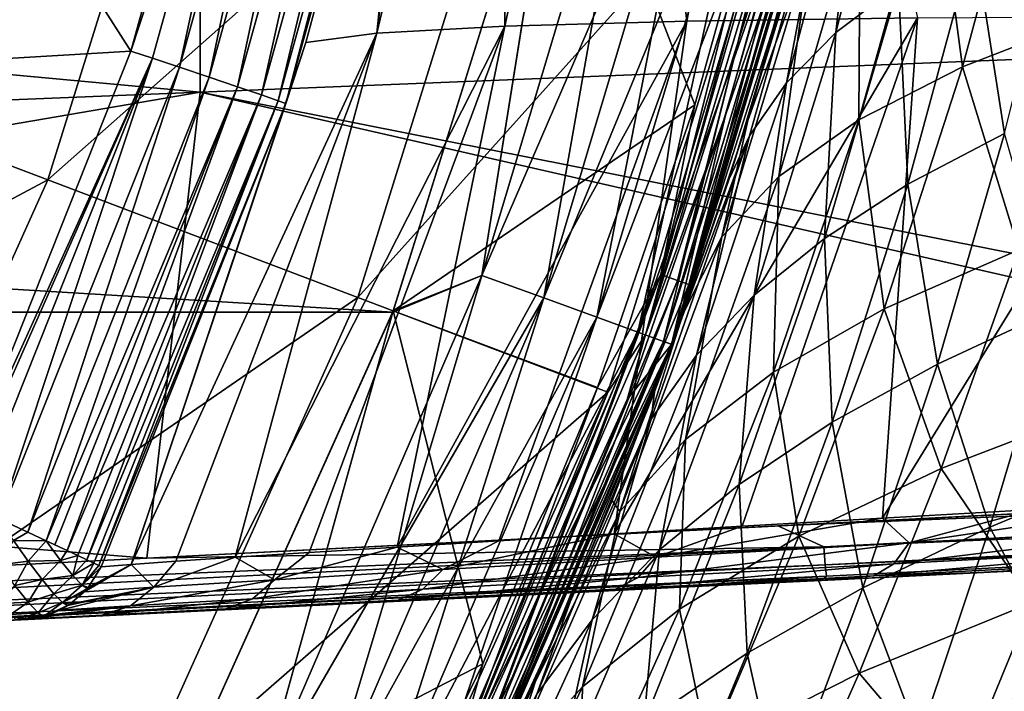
# Model space of a CAD drawing. Header units: metres. Extents: x -28 to 111, y -27 to 27.
# Tile 20 of 55: x 22.26 to 27.67, y -11.31 to -7.62. Entities that reach past the tile are written whole.
import ezdxf

# ---------------------------------------------------------------- set-up
doc = ezdxf.new("R2010")
doc.units = ezdxf.units.M
doc.layers.add('solid_13061041_XXX', color=7, linetype='CONTINUOUS')

msp = doc.modelspace()

# ---------------------------------------------------------------- linework, layer by layer
at = {"layer": 'solid_13061041_XXX'}
for points in [[(25.575674, -4.642578, 18.910637), (25.922344, -7.628746, 21.087275), (24.923847, -7.655794, 19.104778)], [(24.940044, -4.666369, 16.887861), (25.575674, -4.642578, 18.910637), (24.923847, -7.655794, 19.104778)], [(25.575674, -4.642578, 18.910637), (26.495842, -4.623089, 20.815905), (25.922344, -7.628746, 21.087275)], [(26.495842, -4.623089, 20.815905), (27.189775, -7.610851, 22.895208), (25.922344, -7.628746, 21.087275)], [(24.940044, -4.666369, 16.887861), (24.923847, -7.655794, 19.104778), (24.219925, -7.693834, 16.986448)], [(24.604639, -4.694984, 14.792229), (24.940044, -4.666369, 16.887861), (24.219925, -7.693834, 16.986448)], [(24.604639, -4.694984, 14.792229), (24.219925, -7.693834, 16.986448), (24.453276, -5.437201, 14.789019)], [(23.274763, -5.736714, 14.343763), (21.197927, -5.22482, 16.989332), (20.413588, -7.741853, 16.989332)], [(23.576212, -5.243698, 14.530247), (22.869886, -7.792655, 14.518577), (21.312656, -5.357293, 17.114973)], [(23.698463, -5.270082, 14.412708), (22.869886, -7.792655, 14.518577), (23.576212, -5.243698, 14.530247)], [(23.698463, -5.270082, 14.412708), (22.988251, -7.831825, 14.401199), (22.869886, -7.792655, 14.518577)], [(23.698463, -5.270082, 14.412708), (23.137133, -7.881556, 14.332772), (22.988251, -7.831825, 14.401199)], [(23.698463, -5.270082, 14.412708), (23.852301, -5.303593, 14.344388), (23.137133, -7.881556, 14.332772)], [(23.852301, -5.303593, 14.344388), (23.29908, -7.935988, 14.321321), (23.137133, -7.881556, 14.332772)], [(23.852301, -5.303593, 14.344388), (24.0196, -5.340275, 14.333335), (23.29908, -7.935988, 14.321321)], [(24.0196, -5.340275, 14.333335), (23.455101, -7.988739, 14.368186), (23.29908, -7.935988, 14.321321)], [(24.0196, -5.340275, 14.333335), (24.180649, -5.375807, 14.380851), (23.455101, -7.988739, 14.368186)], [(23.249798, -8.019179, 34.283031), (23.249947, -5.39162, 34.956486), (12.999999, -7.067966, 34.520863)], [(22.869886, -7.792655, 14.518577), (20.493303, -7.934381, 17.114973), (21.312656, -5.357293, 17.114973)], [(33.509815, -7.60566, 34.444481), (23.249947, -5.39162, 34.956486), (23.249798, -8.019179, 34.283031)], [(24.180649, -5.375807, 14.380851), (23.586893, -8.033621, 14.467873), (23.455101, -7.988739, 14.368186)], [(24.180649, -5.375807, 14.380851), (24.316471, -5.406, 14.481339), (23.586893, -8.033621, 14.467873)], [(24.316471, -5.406, 14.481339), (23.679003, -8.065369, 14.608688), (23.586893, -8.033621, 14.467873)], [(24.316471, -5.406, 14.481339), (24.41106, -5.427299, 14.622956), (23.679003, -8.065369, 14.608688)], [(24.41106, -5.427299, 14.622956), (23.720625, -8.080263, 14.774118), (23.679003, -8.065369, 14.608688)], [(24.41106, -5.427299, 14.622956), (24.453276, -5.437201, 14.789019), (23.720625, -8.080263, 14.774118)], [(24.453276, -5.437201, 14.789019), (23.830982, -7.744679, 14.776333), (23.720625, -8.080263, 14.774118)], [(24.453276, -5.437201, 14.789019), (24.219925, -7.693834, 16.986448), (23.830982, -7.744679, 14.776333)], [(22.41358, -8.500349, 14.343763), (23.274763, -5.736714, 14.343763), (20.413588, -7.741853, 16.989332)], [(25.042046, -6.17231, 11.469518), (23.274763, -5.736714, 14.343763), (22.41358, -8.500349, 14.343763)], [(25.676931, -6.085544, -99.648888), (24.796824, -9.025306, -99.648888), (25.243366, -6.22675, -99.699997)], [(24.796824, -9.025306, -6.551111), (25.676931, -6.085544, -6.551111), (25.244524, -6.222035, -6.5)], [(26.029282, -6.169053, -6.701159), (25.676931, -6.085544, -6.551111), (24.796824, -9.025306, -6.551111)], [(25.137096, -9.149156, -99.49884), (24.796824, -9.025306, -99.648888), (25.676931, -6.085544, -99.648888)], [(26.029282, -6.169053, -99.49884), (25.137096, -9.149156, -99.49884), (25.676931, -6.085544, -99.648888)], [(25.779871, -9.020767, -6.477004), (26.408085, -6.504592, -6.5), (26.627779, -6.077617, -6.477004)], [(25.779871, -9.020767, -6.477004), (26.627779, -6.077617, -6.477004), (25.872166, -9.053062, -6.411289)], [(26.627779, -6.077617, -6.477004), (26.723108, -6.099375, -6.411289), (25.872166, -9.053062, -6.411289)], [(25.872166, -9.053062, -6.411289), (26.723108, -6.099375, -6.411289), (25.933458, -9.07451, -6.312989)], [(26.723108, -6.099375, -6.411289), (26.786417, -6.113825, -6.312989), (25.933458, -9.07451, -6.312989)], [(25.933458, -9.07451, -6.312989), (26.786417, -6.113825, -6.312989), (26.75617, -6.341302, -6.197382)], [(24.115471, -9.145791, 11.469518), (25.042046, -6.17231, 11.469518), (22.41358, -8.500349, 14.343763)], [(26.468702, -6.523949, 8.42368), (25.042046, -6.17231, 11.469518), (24.115471, -9.145791, 11.469518)], [(26.029282, -6.169053, -6.701159), (24.796824, -9.025306, -6.551111), (25.137096, -9.149156, -6.701159)], [(26.029282, -6.169053, -6.701159), (25.137096, -9.149156, -6.701159), (26.331778, -6.240746, -6.939895)], [(25.429224, -9.255481, -99.260101), (25.137096, -9.149156, -99.49884), (26.029282, -6.169053, -99.49884)], [(26.331778, -6.240746, -99.260101), (25.429224, -9.255481, -99.260101), (26.029282, -6.169053, -99.49884)], [(27.118641, -6.209878, -11.355767), (26.741531, -7.690767, -11.632768), (27.084673, -7.429776, -12.394486)], [(26.881853, -6.430074, -10.567327), (26.741531, -7.690767, -11.632768), (27.118641, -6.209878, -11.355767)], [(25.243366, -6.22675, -99.699997), (24.307802, -9.226561, -99.699997), (-25.243359, -6.226788, -99.699997)], [(24.307802, -9.226561, -99.699997), (-24.307781, -9.226614, -99.699997), (-25.243359, -6.226788, -99.699997)], [(24.796824, -9.025306, -99.648888), (24.307802, -9.226561, -99.699997), (25.243366, -6.22675, -99.699997)], [(24.796824, -9.025306, -6.551111), (25.244524, -6.222035, -6.5), (24.310347, -9.219888, -6.5)], [(25.967047, -8.087608, -6.5), (24.310347, -9.219888, -6.5), (25.244524, -6.222035, -6.5)], [(25.137096, -9.149156, -6.701159), (25.429224, -9.255481, -6.939895), (26.331778, -6.240746, -6.939895)], [(26.408085, -6.504592, -6.5), (25.967047, -8.087608, -6.5), (25.244524, -6.222035, -6.5)], [(26.331778, -6.240746, -6.939895), (25.429224, -9.255481, -6.939895), (26.563763, -6.295727, -7.25102)], [(25.653257, -9.337022, -98.948982), (25.429224, -9.255481, -99.260101), (26.331778, -6.240746, -99.260101)], [(26.563763, -6.295727, -98.948982), (25.653257, -9.337022, -98.948982), (26.331778, -6.240746, -99.260101)], [(25.429224, -9.255481, -6.939895), (25.653257, -9.337022, -7.25102), (26.563763, -6.295727, -7.25102)], [(26.563763, -6.295727, -7.25102), (25.653257, -9.337022, -7.25102), (26.709394, -6.330243, -7.613289)], [(25.7939, -9.388211, -98.586708), (25.653257, -9.337022, -98.948982), (26.563763, -6.295727, -98.948982)], [(25.695595, -9.352431, 8.149076), (26.607601, -6.306117, 8.149076), (26.468702, -6.523949, 8.42368)], [(25.695595, -9.352431, 8.149076), (26.579193, -6.551183, 7.863532), (26.607601, -6.306117, 8.149076)], [(26.709394, -6.330243, -98.586708), (25.7939, -9.388211, -98.586708), (26.563763, -6.295727, -98.948982)], [(25.653257, -9.337022, -7.25102), (25.7939, -9.388211, -7.613289), (26.709394, -6.330243, -7.613289)], [(26.709394, -6.330243, -98.586708), (25.841557, -9.405528, -98.199997), (25.7939, -9.388211, -98.586708)], [(26.709394, -6.330243, -7.613289), (25.7939, -9.388211, -7.613289), (26.758738, -6.341919, -8)], [(25.7939, -9.388211, -7.613289), (25.841557, -9.405528, -8), (26.758738, -6.341919, -8)], [(25.839075, -9.404626, -6.197382), (26.75617, -6.341302, -6.197382), (26.135151, -8.14404, 7.863532)], [(25.933458, -9.07451, -6.312989), (26.75617, -6.341302, -6.197382), (25.839075, -9.404626, -6.197382)], [(26.709394, -6.330243, -98.586708), (26.758738, -6.341919, -98.199997), (25.841557, -9.405528, -98.199997)], [(26.758738, -6.341919, -8), (25.841557, -9.405528, -8), (26.510944, -7.308884, -9.09154)], [(25.841557, -9.405528, -98.199997), (26.758738, -6.341919, -98.199997), (25.903236, -9.234302, -93.191483)], [(26.758738, -6.341919, -98.199997), (26.25717, -8.1738, -93.550629), (25.903236, -9.234302, -93.191483)], [(26.75617, -6.341302, -6.197382), (26.579193, -6.551183, 7.863532), (26.135151, -8.14404, 7.863532)], [(26.758738, -6.341919, -98.199997), (26.572744, -7.080907, -93.859695), (26.25717, -8.1738, -93.550629)], [(26.881853, -6.430074, -10.567327), (26.469658, -7.96637, -10.865024), (26.741531, -7.690767, -11.632768)], [(26.715334, -6.662927, -9.778412), (26.469658, -7.96637, -10.865024), (26.881853, -6.430074, -10.567327)], [(27.279799, -6.701857, -86.509697), (27.818045, -6.467695, -84.085991), (27.437025, -7.879503, -83.692184)], [(27.437025, -7.879503, -83.692184), (27.818045, -6.467695, -84.085991), (28.13929, -7.606365, -81.309456)], [(25.489344, -9.666822, 8.42368), (26.468702, -6.523949, 8.42368), (24.115471, -9.145791, 11.469518)], [(25.695595, -9.352431, 8.149076), (26.468702, -6.523949, 8.42368), (25.489344, -9.666822, 8.42368)], [(25.779871, -9.020767, -6.477004), (25.967047, -8.087608, -6.5), (26.408085, -6.504592, -6.5)], [(25.695595, -9.352431, 8.149076), (26.135151, -8.14404, 7.863532), (26.579193, -6.551183, 7.863532)], [(26.715334, -6.662927, -9.778412), (26.510944, -7.308884, -9.09154), (26.154934, -8.495261, -9.343664)], [(26.715334, -6.662927, -9.778412), (26.154934, -8.495261, -9.343664), (26.266762, -8.258817, -10.099041)], [(26.715334, -6.662927, -9.778412), (26.266762, -8.258817, -10.099041), (26.469658, -7.96637, -10.865024)], [(26.866966, -8.171242, -86.08609), (27.279799, -6.701857, -86.509697), (27.437025, -7.879503, -83.692184)], [(26.875391, -6.950802, -88.939491), (27.279799, -6.701857, -86.509697), (26.866966, -8.171242, -86.08609)], [(26.427481, -8.482128, -88.482483), (26.875391, -6.950802, -88.939491), (26.866966, -8.171242, -86.08609)], [(26.602551, -7.215082, -91.367256), (26.875391, -6.950802, -88.939491), (26.427481, -8.482128, -88.482483)], [(27.5014, -7.18014, -13.142211), (27.666767, -8.246305, -14.149179), (27.989677, -6.944945, -13.868817)], [(23.249798, -8.019179, 34.283031), (12.999999, -7.067966, 34.520863), (13.000012, -8.434515, 34.09388)], [(26.602551, -7.215082, -91.367256), (26.25717, -8.1738, -93.550629), (26.572744, -7.080907, -93.859695)], [(27.084673, -7.429776, -12.394486), (27.136978, -8.524856, -13.442089), (27.5014, -7.18014, -13.142211)], [(27.5014, -7.18014, -13.142211), (27.136978, -8.524856, -13.442089), (27.666767, -8.246305, -14.149179)], [(26.115595, -8.812854, -90.873238), (26.25717, -8.1738, -93.550629), (26.602551, -7.215082, -91.367256)], [(26.115595, -8.812854, -90.873238), (26.602551, -7.215082, -91.367256), (26.427481, -8.482128, -88.482483)], [(25.841557, -9.405528, -8), (26.154934, -8.495261, -9.343664), (26.510944, -7.308884, -9.09154)], [(27.084673, -7.429776, -12.394486), (26.677845, -8.821595, -12.715588), (27.136978, -8.524856, -13.442089)], [(26.741531, -7.690767, -11.632768), (26.677845, -8.821595, -12.715588), (27.084673, -7.429776, -12.394486)], [(33.454952, -10.044647, 33.632374), (33.509815, -7.60566, 34.444481), (23.249798, -8.019179, 34.283031)], [(27.189775, -7.610851, 22.895208), (26.227114, -10.403953, 23.019638), (25.523739, -10.445604, 22.10037)], [(25.922344, -7.628746, 21.087275), (27.189775, -7.610851, 22.895208), (25.523739, -10.445604, 22.10037)], [(27.189775, -7.610851, 22.895208), (26.997475, -10.358951, 23.889277), (26.227114, -10.403953, 23.019638)], [(28.696032, -7.60027, 24.494652), (27.830873, -10.310862, 24.704079), (26.997475, -10.358951, 23.889277)], [(27.189775, -7.610851, 22.895208), (28.696032, -7.60027, 24.494652), (26.997475, -10.358951, 23.889277)], [(27.437025, -7.879503, -83.692184), (28.13929, -7.606365, -81.309456), (27.745321, -8.884847, -80.846092)], [(24.923847, -7.655794, 19.104778), (23.848076, -10.548079, 19.100677), (23.442675, -10.574093, 18.039562)], [(24.219925, -7.693834, 16.986448), (24.923847, -7.655794, 19.104778), (23.442675, -10.574093, 18.039562)], [(24.923847, -7.655794, 19.104778), (24.331465, -10.517887, 20.135124), (23.848076, -10.548079, 19.100677)], [(25.922344, -7.628746, 21.087275), (24.890854, -10.483669, 21.136972), (24.331465, -10.517887, 20.135124)], [(24.923847, -7.655794, 19.104778), (25.922344, -7.628746, 21.087275), (24.331465, -10.517887, 20.135124)], [(25.922344, -7.628746, 21.087275), (25.523739, -10.445604, 22.10037), (24.890854, -10.483669, 21.136972)], [(24.219925, -7.693834, 16.986448), (23.116732, -10.595799, 16.957676), (22.871244, -10.613098, 15.860847)], [(23.830982, -7.744679, 14.776333), (24.219925, -7.693834, 16.986448), (22.871244, -10.613098, 15.860847)], [(24.219925, -7.693834, 16.986448), (23.442675, -10.574093, 18.039562), (23.116732, -10.595799, 16.957676)], [(26.741531, -7.690767, -11.632768), (26.29166, -9.133055, -11.97655), (26.677845, -8.821595, -12.715588)], [(26.469658, -7.96637, -10.865024), (26.29166, -9.133055, -11.97655), (26.741531, -7.690767, -11.632768)], [(22.41358, -8.500349, 14.343763), (20.413588, -7.741853, 16.989332), (19.331573, -10.145992, 16.989332)], [(23.720625, -8.080263, 14.774118), (23.830982, -7.744679, 14.776333), (22.871244, -10.613098, 15.860847)], [(22.869886, -7.792655, 14.518577), (21.892702, -10.247223, 14.503702), (20.493303, -7.934381, 17.114973)], [(22.988251, -7.831825, 14.401199), (21.892702, -10.247223, 14.503702), (22.869886, -7.792655, 14.518577)], [(21.916075, -10.258112, 14.472054), (21.892702, -10.247223, 14.503702), (22.988251, -7.831825, 14.401199)], [(22.005579, -10.299049, 14.386508), (21.916075, -10.258112, 14.472054), (22.988251, -7.831825, 14.401199)], [(22.144428, -10.362866, 14.318847), (22.005579, -10.299049, 14.386508), (22.988251, -7.831825, 14.401199)], [(22.144428, -10.362866, 14.318847), (22.988251, -7.831825, 14.401199), (23.137133, -7.881556, 14.332772)], [(22.302803, -10.436041, 14.306072), (22.144428, -10.362866, 14.318847), (23.137133, -7.881556, 14.332772)], [(22.302803, -10.436041, 14.306072), (23.137133, -7.881556, 14.332772), (23.29908, -7.935988, 14.321321)], [(26.866966, -8.171242, -86.08609), (27.437025, -7.879503, -83.692184), (27.007107, -9.209245, -83.19738)], [(27.007107, -9.209245, -83.19738), (27.437025, -7.879503, -83.692184), (27.745321, -8.884847, -80.846092)], [(22.403597, -10.482813, 14.330543), (22.302803, -10.436041, 14.306072), (23.29908, -7.935988, 14.321321)], [(22.403597, -10.482813, 14.330543), (23.29908, -7.935988, 14.321321), (23.455101, -7.988739, 14.368186)], [(22.452042, -10.505278, 14.352401), (22.403597, -10.482813, 14.330543), (23.455101, -7.988739, 14.368186)], [(22.519026, -10.536568, 14.395932), (22.452042, -10.505278, 14.352401), (23.455101, -7.988739, 14.368186)], [(22.519026, -10.536568, 14.395932), (23.455101, -7.988739, 14.368186), (23.586893, -8.033621, 14.467873)], [(26.469658, -7.96637, -10.865024), (25.97554, -9.463161, -11.233206), (26.29166, -9.133055, -11.97655)], [(26.266762, -8.258817, -10.099041), (25.97554, -9.463161, -11.233206), (26.469658, -7.96637, -10.865024)], [(23.249798, -8.019179, 34.283031), (13.000012, -8.434515, 34.09388), (13.000014, -9.775315, 33.592384)], [(22.957048, -10.578289, 33.342453), (23.249798, -8.019179, 34.283031), (13.000014, -9.775315, 33.592384)], [(22.578279, -10.564452, 14.451547), (22.519026, -10.536568, 14.395932), (23.586893, -8.033621, 14.467873)], [(22.627953, -10.587901, 14.517453), (22.578279, -10.564452, 14.451547), (23.586893, -8.033621, 14.467873)], [(22.627953, -10.587901, 14.517453), (23.586893, -8.033621, 14.467873), (23.679003, -8.065369, 14.608688)], [(32.370266, -10.099738, 33.603802), (23.249798, -8.019179, 34.283031), (22.957048, -10.578289, 33.342453)], [(32.370266, -10.099738, 33.603802), (33.454952, -10.044647, 33.632374), (23.249798, -8.019179, 34.283031)], [(22.666561, -10.606144, 14.591454), (22.627953, -10.587901, 14.517453), (23.679003, -8.065369, 14.608688)], [(22.693066, -10.618824, 14.671285), (22.666561, -10.606144, 14.591454), (23.679003, -8.065369, 14.608688)], [(22.693066, -10.618824, 14.671285), (23.679003, -8.065369, 14.608688), (23.720625, -8.080263, 14.774118)], [(22.693066, -10.618824, 14.671285), (23.720625, -8.080263, 14.774118), (22.706791, -10.625886, 14.754924)], [(23.720625, -8.080263, 14.774118), (22.871244, -10.613098, 15.860847), (22.706791, -10.625886, 14.754924)], [(25.967047, -8.087608, -6.5), (25.431231, -9.640989, -6.5), (24.310347, -9.219888, -6.5)], [(25.779871, -9.020767, -6.477004), (25.431231, -9.640989, -6.5), (25.967047, -8.087608, -6.5)], [(25.839075, -9.404626, -6.197382), (26.135151, -8.14404, 7.863532), (25.595747, -9.707176, 7.863532)], [(25.695595, -9.352431, 8.149076), (25.595747, -9.707176, 7.863532), (26.135151, -8.14404, 7.863532)], [(26.115595, -8.812854, -90.873238), (25.903236, -9.234302, -93.191483), (26.25717, -8.1738, -93.550629)], [(26.397749, -9.556483, -85.556564), (26.866966, -8.171242, -86.08609), (27.007107, -9.209245, -83.19738)], [(26.427481, -8.482128, -88.482483), (26.866966, -8.171242, -86.08609), (26.397749, -9.556483, -85.556564)], [(26.266762, -8.258817, -10.099041), (25.745321, -9.665838, -9.636378), (25.726665, -9.814648, -10.493516)], [(26.266762, -8.258817, -10.099041), (25.726665, -9.814648, -10.493516), (25.97554, -9.463161, -11.233206)], [(26.266762, -8.258817, -10.099041), (26.154934, -8.495261, -9.343664), (25.745321, -9.665838, -9.636378)], [(27.136978, -8.524856, -13.442089), (27.298788, -9.512375, -14.482545), (27.666767, -8.246305, -14.149179)], [(27.666767, -8.246305, -14.149179), (27.298788, -9.512375, -14.482545), (27.943018, -9.212741, -15.138968)], [(25.915054, -9.927225, -87.914955), (26.427481, -8.482128, -88.482483), (26.397749, -9.556483, -85.556564)], [(26.115595, -8.812854, -90.873238), (26.427481, -8.482128, -88.482483), (25.915054, -9.927225, -87.914955)], [(21.225555, -11.140031, 14.343763), (22.41358, -8.500349, 14.343763), (19.331573, -10.145992, 16.989332)], [(24.115471, -9.145791, 11.469518), (22.41358, -8.500349, 14.343763), (21.225555, -11.140031, 14.343763)], [(25.841557, -9.405528, -8), (25.745321, -9.665838, -9.636378), (26.154934, -8.495261, -9.343664)], [(26.677845, -8.821595, -12.715588), (26.720184, -9.832078, -13.799431), (27.136978, -8.524856, -13.442089)], [(27.136978, -8.524856, -13.442089), (26.720184, -9.832078, -13.799431), (27.298788, -9.512375, -14.482545)], [(25.55538, -10.322289, -90.264427), (25.903236, -9.234302, -93.191483), (26.115595, -8.812854, -90.873238)], [(25.55538, -10.322289, -90.264427), (26.115595, -8.812854, -90.873238), (25.915054, -9.927225, -87.914955)], [(26.677845, -8.821595, -12.715588), (26.210674, -10.173858, -13.098543), (26.720184, -9.832078, -13.799431)], [(26.29166, -9.133055, -11.97655), (26.210674, -10.173858, -13.098543), (26.677845, -8.821595, -12.715588)], [(27.007107, -9.209245, -83.19738), (27.745321, -8.884847, -80.846092), (27.318752, -10.08578, -80.287659)], [(27.318752, -10.08578, -80.287659), (27.745321, -8.884847, -80.846092), (28.225735, -9.737926, -77.988022)], [(24.796824, -9.025306, -99.648888), (23.581383, -11.843016, -99.648888), (24.307802, -9.226561, -99.699997)], [(23.581383, -11.843016, -6.551111), (24.796824, -9.025306, -6.551111), (24.310347, -9.219888, -6.5)], [(25.137096, -9.149156, -6.701159), (24.796824, -9.025306, -6.551111), (23.581383, -11.843016, -6.551111)], [(23.904978, -12.00553, -99.49884), (23.581383, -11.843016, -99.648888), (24.796824, -9.025306, -99.648888)], [(25.137096, -9.149156, -99.49884), (23.904978, -12.00553, -99.49884), (24.796824, -9.025306, -99.648888)], [(24.607767, -11.850476, -6.477004), (25.431231, -9.640989, -6.5), (25.779871, -9.020767, -6.477004)], [(24.607767, -11.850476, -6.477004), (25.779871, -9.020767, -6.477004), (24.695866, -11.892902, -6.411289)], [(25.779871, -9.020767, -6.477004), (25.872166, -9.053062, -6.411289), (24.695866, -11.892902, -6.411289)], [(24.695866, -11.892902, -6.411289), (25.872166, -9.053062, -6.411289), (24.754372, -11.921077, -6.312989)], [(25.872166, -9.053062, -6.411289), (25.933458, -9.07451, -6.312989), (24.754372, -11.921077, -6.312989)], [(24.754372, -11.921077, -6.312989), (25.933458, -9.07451, -6.312989), (25.839075, -9.404626, -6.197382)], [(26.29166, -9.133055, -11.97655), (25.772882, -10.533926, -12.386353), (26.210674, -10.173858, -13.098543)], [(25.97554, -9.463161, -11.233206), (25.772882, -10.533926, -12.386353), (26.29166, -9.133055, -11.97655)], [(22.837238, -11.985908, 11.469518), (24.115471, -9.145791, 11.469518), (21.225555, -11.140031, 14.343763)], [(25.489344, -9.666822, 8.42368), (24.115471, -9.145791, 11.469518), (22.837238, -11.985908, 11.469518)], [(25.137096, -9.149156, -6.701159), (23.581383, -11.843016, -6.551111), (23.904978, -12.00553, -6.701159)], [(25.137096, -9.149156, -6.701159), (23.904978, -12.00553, -6.701159), (25.429224, -9.255481, -6.939895)], [(24.182785, -12.145051, -99.260101), (23.904978, -12.00553, -99.49884), (25.137096, -9.149156, -99.49884)], [(25.429224, -9.255481, -99.260101), (24.182785, -12.145051, -99.260101), (25.137096, -9.149156, -99.49884)], [(24.307802, -9.226561, -99.699997), (23.017492, -12.091115, -99.699997), (-24.307781, -9.226614, -99.699997)], [(23.017492, -12.091115, -99.699997), (-23.017454, -12.091188, -99.699997), (-24.307781, -9.226614, -99.699997)], [(23.581383, -11.843016, -99.648888), (23.017492, -12.091115, -99.699997), (24.307802, -9.226561, -99.699997)], [(23.581383, -11.843016, -6.551111), (24.310347, -9.219888, -6.5), (23.021917, -12.082654, -6.5)], [(24.80271, -11.158915, -6.5), (23.021917, -12.082654, -6.5), (24.310347, -9.219888, -6.5)], [(25.431231, -9.640989, -6.5), (24.80271, -11.158915, -6.5), (24.310347, -9.219888, -6.5)], [(25.841557, -9.405528, -98.199997), (25.903236, -9.234302, -93.191483), (25.513218, -10.262832, -92.77948)], [(25.55538, -10.322289, -90.264427), (25.513218, -10.262832, -92.77948), (25.903236, -9.234302, -93.191483)], [(26.397749, -9.556483, -85.556564), (27.007107, -9.209245, -83.19738), (26.538282, -10.458724, -82.602203)], [(26.538282, -10.458724, -82.602203), (27.007107, -9.209245, -83.19738), (27.318752, -10.08578, -80.287659)], [(27.298788, -9.512375, -14.482545), (27.587095, -10.407862, -15.497103), (27.943018, -9.212741, -15.138968)], [(27.943018, -9.212741, -15.138968), (27.587095, -10.407862, -15.497103), (28.345648, -10.092514, -16.091841)], [(23.904978, -12.00553, -6.701159), (24.182785, -12.145051, -6.939895), (25.429224, -9.255481, -6.939895)], [(25.429224, -9.255481, -6.939895), (24.182785, -12.145051, -6.939895), (25.653257, -9.337022, -7.25102)], [(24.395838, -12.25205, -98.948982), (24.182785, -12.145051, -99.260101), (25.429224, -9.255481, -99.260101)], [(25.653257, -9.337022, -98.948982), (24.395838, -12.25205, -98.948982), (25.429224, -9.255481, -99.260101)], [(24.182785, -12.145051, -6.939895), (24.395838, -12.25205, -7.25102), (25.653257, -9.337022, -7.25102)], [(25.653257, -9.337022, -7.25102), (24.395838, -12.25205, -7.25102), (25.7939, -9.388211, -7.613289)], [(24.529585, -12.319221, -98.586708), (24.395838, -12.25205, -98.948982), (25.653257, -9.337022, -98.948982)], [(24.436098, -12.27227, 8.149076), (25.695595, -9.352431, 8.149076), (25.489344, -9.666822, 8.42368)], [(24.436098, -12.27227, 8.149076), (25.595747, -9.707176, 7.863532), (25.695595, -9.352431, 8.149076)], [(25.7939, -9.388211, -98.586708), (24.529585, -12.319221, -98.586708), (25.653257, -9.337022, -98.948982)], [(24.395838, -12.25205, -7.25102), (24.529585, -12.319221, -7.613289), (25.7939, -9.388211, -7.613289)], [(25.7939, -9.388211, -98.586708), (24.574915, -12.341944, -98.199997), (24.529585, -12.319221, -98.586708)], [(25.7939, -9.388211, -7.613289), (24.529585, -12.319221, -7.613289), (25.841557, -9.405528, -8)], [(24.529585, -12.319221, -7.613289), (24.574915, -12.341945, -8), (25.841557, -9.405528, -8)], [(24.572548, -12.340774, -6.197382), (25.839075, -9.404626, -6.197382), (24.962948, -11.23489, 7.863532)], [(24.754372, -11.921077, -6.312989), (25.839075, -9.404626, -6.197382), (24.572548, -12.340774, -6.197382)], [(25.7939, -9.388211, -98.586708), (25.841557, -9.405528, -98.199997), (24.574915, -12.341944, -98.199997)], [(25.841557, -9.405528, -8), (24.574915, -12.341945, -8), (25.745321, -9.665838, -9.636378)], [(24.574915, -12.341944, -98.199997), (25.841557, -9.405528, -98.199997), (24.632658, -12.226289, -91.789604)], [(25.841557, -9.405528, -98.199997), (25.089146, -11.259872, -92.312775), (24.632658, -12.226289, -91.789604)], [(25.839075, -9.404626, -6.197382), (25.595747, -9.707176, 7.863532), (24.962948, -11.23489, 7.863532)], [(25.841557, -9.405528, -98.199997), (25.513218, -10.262832, -92.77948), (25.089146, -11.259872, -92.312775)], [(25.97554, -9.463161, -11.233206), (25.403399, -10.916871, -11.671319), (25.772882, -10.533926, -12.386353)], [(25.726665, -9.814648, -10.493516), (25.403399, -10.916871, -11.671319), (25.97554, -9.463161, -11.233206)], [(26.720184, -9.832078, -13.799431), (26.889105, -10.742504, -14.867629), (27.298788, -9.512375, -14.482545)], [(27.298788, -9.512375, -14.482545), (26.889105, -10.742504, -14.867629), (27.587095, -10.407862, -15.497103)], [(25.882689, -10.858623, -84.921623), (26.397749, -9.556483, -85.556564), (26.538282, -10.458724, -82.602203)], [(25.915054, -9.927225, -87.914955), (26.397749, -9.556483, -85.556564), (25.882689, -10.858623, -84.921623)], [(24.1383, -12.668726, 8.42368), (25.489344, -9.666822, 8.42368), (22.837238, -11.985908, 11.469518)], [(24.436098, -12.27227, 8.149076), (25.489344, -9.666822, 8.42368), (24.1383, -12.668726, 8.42368)], [(24.574915, -12.341945, -8), (25.282633, -10.818431, -9.970264), (25.745321, -9.665838, -9.636378)], [(24.607767, -11.850476, -6.477004), (24.80271, -11.158915, -6.5), (25.431231, -9.640989, -6.5)], [(25.726665, -9.814648, -10.493516), (25.745321, -9.665838, -9.636378), (25.282633, -10.818431, -9.970264)], [(24.436098, -12.27227, 8.149076), (24.962948, -11.23489, 7.863532), (25.595747, -9.707176, 7.863532)], [(22.957048, -10.578289, 33.342453), (13.000014, -9.775315, 33.592384), (12.999976, -11.086223, 33.017982)], [(27.318752, -10.08578, -80.287659), (28.225735, -9.737926, -77.988022), (27.819775, -10.822315, -77.374779)], [(25.726665, -9.814648, -10.493516), (25.282633, -10.818431, -9.970264), (25.098932, -11.325921, -10.96154)], [(25.726665, -9.814648, -10.493516), (25.098932, -11.325921, -10.96154), (25.403399, -10.916871, -11.671319)], [(26.210674, -10.173858, -13.098543), (26.254618, -11.100756, -14.213033), (26.720184, -9.832078, -13.799431)], [(26.720184, -9.832078, -13.799431), (26.254618, -11.100756, -14.213033), (26.889105, -10.742504, -14.867629)], [(32.370266, -10.099738, 33.603802), (26.422136, -10.401994, 33.442165), (40.35593, -9.827921, 33.73822)], [(40.35593, -9.827921, 33.73822), (26.422136, -10.401994, 33.442165), (26.675045, -10.516383, 33.373386)], [(40.363914, -9.933969, 33.628201), (40.35593, -9.827921, 33.73822), (26.675045, -10.516383, 33.373386)], [(25.349251, -11.286239, -87.237244), (25.915054, -9.927225, -87.914955), (25.882689, -10.858623, -84.921623)], [(25.55538, -10.322289, -90.264427), (25.915054, -9.927225, -87.914955), (25.349251, -11.286239, -87.237244)], [(40.363914, -9.933969, 33.628201), (26.675045, -10.516383, 33.373386), (26.682878, -10.615, 33.264637)], [(40.370693, -10.001769, 33.491192), (40.363914, -9.933969, 33.628201), (26.682878, -10.615, 33.264637)], [(40.370693, -10.001769, 33.491192), (26.660578, -10.700783, 32.986118), (39.385571, -10.073754, 33.315178)], [(40.370693, -10.001769, 33.491192), (26.6896, -10.677714, 33.131844), (26.660578, -10.700783, 32.986118)], [(40.370693, -10.001769, 33.491192), (26.682878, -10.615, 33.264637), (26.6896, -10.677714, 33.131844)], [(32.370266, -10.099738, 33.603802), (22.957048, -10.578289, 33.342453), (26.422136, -10.401994, 33.442165)], [(26.538282, -10.458724, -82.602203), (27.318752, -10.08578, -80.287659), (26.868811, -11.211684, -79.63488)], [(39.385571, -10.073754, 33.315178), (26.660578, -10.700783, 32.986118), (38.540813, -10.11538, 29.461309)], [(26.868811, -11.211684, -79.63488), (27.318752, -10.08578, -80.287659), (27.819775, -10.822315, -77.374779)], [(27.587095, -10.407862, -15.497103), (28.014961, -11.224787, -16.466042), (28.345648, -10.092514, -16.091841)], [(26.660578, -10.700783, 32.986118), (37.326057, -10.175238, 29.389183), (38.540813, -10.11538, 29.461309)], [(26.210674, -10.173858, -13.098543), (25.68696, -11.484978, -13.542284), (26.254618, -11.100756, -14.213033)], [(25.772882, -10.533926, -12.386353), (25.68696, -11.484978, -13.542284), (26.210674, -10.173858, -13.098543)], [(26.660578, -10.700783, 32.986118), (36.120605, -10.234637, 29.230545), (37.326057, -10.175238, 29.389183)], [(25.55538, -10.322289, -90.264427), (25.089146, -11.259872, -92.312775), (25.513218, -10.262832, -92.77948)], [(26.660578, -10.700783, 32.986118), (34.93066, -10.293272, 28.986361), (36.120605, -10.234637, 29.230545)], [(27.143578, -10.495377, 24.152765), (27.830873, -10.310862, 24.704079), (28.72296, -10.259956, 25.459179)], [(28.729086, -10.406804, 25.559484), (27.143578, -10.495377, 24.152765), (28.72296, -10.259956, 25.459179)], [(24.933687, -11.742497, -89.540985), (25.089146, -11.259872, -92.312775), (25.55538, -10.322289, -90.264427)], [(24.933687, -11.742497, -89.540985), (25.55538, -10.322289, -90.264427), (25.349251, -11.286239, -87.237244)], [(26.660578, -10.700783, 32.986118), (33.762463, -10.350835, 28.658052), (34.93066, -10.293272, 28.986361)], [(27.143578, -10.495377, 24.152765), (26.997475, -10.358951, 23.889277), (27.830873, -10.310862, 24.704079)], [(22.224236, -10.481746, 14.308556), (22.144428, -10.362866, 14.318847), (22.302803, -10.436041, 14.306072)], [(25.753006, -10.574337, 22.551523), (26.227114, -10.403953, 23.019638), (26.997475, -10.358951, 23.889277)], [(27.143578, -10.495377, 24.152765), (25.753006, -10.574337, 22.551523), (26.997475, -10.358951, 23.889277)], [(26.660578, -10.700783, 32.986118), (32.621937, -10.407035, 28.247458), (33.762463, -10.350835, 28.658052)], [(26.675045, -10.516383, 33.373386), (26.422136, -10.401994, 33.442165), (22.957048, -10.578289, 33.342453)], [(25.753006, -10.574337, 22.551523), (25.523739, -10.445604, 22.10037), (26.227114, -10.403953, 23.019638)], [(26.660578, -10.700783, 32.986118), (31.51494, -10.461583, 27.756857), (32.621937, -10.407035, 28.247458)], [(26.889105, -10.742504, -14.867629), (27.198994, -11.569304, -15.90117), (27.587095, -10.407862, -15.497103)], [(27.058514, -10.609182, 24.241814), (27.143578, -10.495377, 24.152765), (28.729086, -10.406804, 25.559484)], [(28.658287, -10.523273, 25.657156), (27.058514, -10.609182, 24.241814), (28.729086, -10.406804, 25.559484)], [(27.587095, -10.407862, -15.497103), (27.198994, -11.569304, -15.90117), (28.014961, -11.224787, -16.466042)], [(22.147757, -10.615638, 14.357165), (22.224236, -10.481746, 14.308556), (22.30554, -10.596077, 14.339238)], [(22.224236, -10.481746, 14.308556), (22.302803, -10.436041, 14.306072), (22.403597, -10.482813, 14.330543)], [(22.30554, -10.596077, 14.339238), (22.224236, -10.481746, 14.308556), (22.403597, -10.482813, 14.330543)], [(22.30554, -10.596077, 14.339238), (22.403597, -10.482813, 14.330543), (22.482927, -10.590971, 14.393707)], [(22.519026, -10.536568, 14.395932), (22.403597, -10.482813, 14.330543), (22.452042, -10.505278, 14.352401)], [(22.482927, -10.590971, 14.393707), (22.403597, -10.482813, 14.330543), (22.519026, -10.536568, 14.395932)], [(24.58329, -10.642085, 20.781462), (24.331465, -10.517887, 20.135124), (24.890854, -10.483669, 21.136972)], [(24.58329, -10.642085, 20.781462), (24.890854, -10.483669, 21.136972), (25.523739, -10.445604, 22.10037)], [(25.753006, -10.574337, 22.551523), (24.58329, -10.642085, 20.781462), (25.523739, -10.445604, 22.10037)], [(25.882689, -10.858623, -84.921623), (26.538282, -10.458724, -82.602203), (26.040304, -11.629849, -81.907249)], [(26.040304, -11.629849, -81.907249), (26.538282, -10.458724, -82.602203), (26.868811, -11.211684, -79.63488)], [(26.660578, -10.700783, 32.986118), (30.447266, -10.514193, 27.189005), (31.51494, -10.461583, 27.756857)], [(26.675045, -10.516383, 33.373386), (22.957048, -10.578289, 33.342453), (12.999976, -11.086223, 33.017982)], [(26.675045, -10.516383, 33.373386), (12.999976, -11.086223, 33.017982), (13.00851, -11.203799, 32.940689)], [(26.682878, -10.615, 33.264637), (26.675045, -10.516383, 33.373386), (13.00851, -11.203799, 32.940689)], [(22.482927, -10.590971, 14.393707), (22.519026, -10.536568, 14.395932), (22.578279, -10.564452, 14.451547)], [(23.657524, -10.69715, 18.871698), (23.848076, -10.548079, 19.100677), (24.331465, -10.517887, 20.135124)], [(24.58329, -10.642085, 20.781462), (23.657524, -10.69715, 18.871698), (24.331465, -10.517887, 20.135124)], [(25.772882, -10.533926, -12.386353), (25.18915, -11.891116, -12.861295), (25.68696, -11.484978, -13.542284)], [(25.403399, -10.916871, -11.671319), (25.18915, -11.891116, -12.861295), (25.772882, -10.533926, -12.386353)], [(25.654598, -10.685279, 22.629786), (25.753006, -10.574337, 22.551523), (27.143578, -10.495377, 24.152765)], [(27.058514, -10.609182, 24.241814), (25.654598, -10.685279, 22.629786), (27.143578, -10.495377, 24.152765)], [(26.660578, -10.700783, 32.986118), (29.42481, -10.564574, 26.547321), (30.447266, -10.514193, 27.189005)], [(28.658287, -10.523273, 25.657156), (28.566475, -10.593368, 25.778706), (26.95038, -10.675919, 24.351223)], [(28.658287, -10.523273, 25.657156), (26.95038, -10.675919, 24.351223), (27.058514, -10.609182, 24.241814)], [(22.231926, -10.729841, 14.413857), (22.147757, -10.615638, 14.357165), (22.30554, -10.596077, 14.339238)], [(22.231926, -10.729841, 14.413857), (22.30554, -10.596077, 14.339238), (22.381638, -10.696346, 14.408365)], [(22.381638, -10.696346, 14.408365), (22.30554, -10.596077, 14.339238), (22.482927, -10.590971, 14.393707)], [(22.381638, -10.696346, 14.408365), (22.482927, -10.590971, 14.393707), (22.551176, -10.674593, 14.493499)], [(22.551176, -10.674593, 14.493499), (22.482927, -10.590971, 14.393707), (22.578279, -10.564452, 14.451547)], [(22.551176, -10.674593, 14.493499), (22.578279, -10.564452, 14.451547), (22.627953, -10.587901, 14.517453)], [(22.551176, -10.674593, 14.493499), (22.627953, -10.587901, 14.517453), (22.666561, -10.606144, 14.591454)], [(22.995489, -10.738235, 16.85466), (22.871244, -10.613098, 15.860847), (23.116732, -10.595799, 16.957676)], [(22.995489, -10.738235, 16.85466), (23.116732, -10.595799, 16.957676), (23.442675, -10.574093, 18.039562)], [(23.657524, -10.69715, 18.871698), (22.995489, -10.738235, 16.85466), (23.442675, -10.574093, 18.039562)], [(23.657524, -10.69715, 18.871698), (23.442675, -10.574093, 18.039562), (23.848076, -10.548079, 19.100677)], [(24.472868, -10.750048, 20.846792), (24.58329, -10.642085, 20.781462), (25.753006, -10.574337, 22.551523)], [(25.654598, -10.685279, 22.629786), (24.472868, -10.750048, 20.846792), (25.753006, -10.574337, 22.551523)], [(26.660578, -10.700783, 32.986118), (28.453009, -10.61246, 25.835594), (29.42481, -10.564574, 26.547321)], [(26.95038, -10.675919, 24.351223), (28.566475, -10.593368, 25.778706), (27.536892, -10.657602, 25.057976)], [(28.566475, -10.593368, 25.778706), (28.453009, -10.61246, 25.835594), (27.536892, -10.657602, 25.057976)], [(26.682878, -10.615, 33.264637), (13.00851, -11.203799, 32.940689), (13.016813, -11.295161, 32.833477)], [(26.6896, -10.677714, 33.131844), (26.682878, -10.615, 33.264637), (13.016813, -11.295161, 32.833477)], [(22.601805, -10.727731, 14.620865), (22.551176, -10.674593, 14.493499), (22.666561, -10.606144, 14.591454)], [(22.601805, -10.727731, 14.620865), (22.666561, -10.606144, 14.591454), (22.693066, -10.618824, 14.671285)], [(22.601805, -10.727731, 14.620865), (22.693066, -10.618824, 14.671285), (22.706791, -10.625886, 14.754924)], [(22.601805, -10.727731, 14.620865), (22.706791, -10.625886, 14.754924), (22.634264, -10.740619, 14.763535)], [(22.613029, -10.76426, 14.765999), (22.630129, -10.745466, 14.764016), (22.871244, -10.613098, 15.860847)], [(22.995489, -10.738235, 16.85466), (22.613029, -10.76426, 14.765999), (22.871244, -10.613098, 15.860847)], [(22.630129, -10.745466, 14.764016), (22.634264, -10.740619, 14.763535), (22.871244, -10.613098, 15.860847)], [(22.634264, -10.740619, 14.763535), (22.706791, -10.625886, 14.754924), (22.871244, -10.613098, 15.860847)], [(23.536856, -10.802128, 18.922054), (23.657524, -10.69715, 18.871698), (24.58329, -10.642085, 20.781462)], [(24.472868, -10.750048, 20.846792), (23.536856, -10.802128, 18.922054), (24.58329, -10.642085, 20.781462)], [(27.058514, -10.609182, 24.241814), (26.95038, -10.675919, 24.351223), (25.531668, -10.748446, 22.724735)], [(27.058514, -10.609182, 24.241814), (25.531668, -10.748446, 22.724735), (25.654598, -10.685279, 22.629786)], [(26.660578, -10.700783, 32.986118), (27.536892, -10.657602, 25.057976), (28.453009, -10.61246, 25.835594)], [(26.6896, -10.677714, 33.131844), (13.016813, -11.295161, 32.833477), (13.024216, -11.352903, 32.704941)], [(26.6896, -10.677714, 33.131844), (13.024216, -11.352903, 32.704941), (13.030113, -11.372429, 32.565742)], [(26.6896, -10.677714, 33.131844), (13.030113, -11.372429, 32.565742), (25.699692, -10.748131, 32.959103)], [(22.305031, -10.820796, 14.512466), (22.231926, -10.729841, 14.413857), (22.381638, -10.696346, 14.408365)], [(22.305031, -10.820796, 14.512466), (22.381638, -10.696346, 14.408365), (22.446245, -10.774275, 14.510229)], [(22.446245, -10.774275, 14.510229), (22.381638, -10.696346, 14.408365), (22.551176, -10.674593, 14.493499)], [(22.446245, -10.774275, 14.510229), (22.551176, -10.674593, 14.493499), (22.601805, -10.727731, 14.620865)], [(22.866787, -10.840346, 16.888218), (22.995489, -10.738235, 16.85466), (23.657524, -10.69715, 18.871698)], [(23.536856, -10.802128, 18.922054), (22.866787, -10.840346, 16.888218), (23.657524, -10.69715, 18.871698)], [(25.654598, -10.685279, 22.629786), (25.531668, -10.748446, 22.724735), (24.337049, -10.809544, 20.925091)], [(25.654598, -10.685279, 22.629786), (24.337049, -10.809544, 20.925091), (24.472868, -10.750048, 20.846792)], [(25.531668, -10.748446, 22.724735), (26.95038, -10.675919, 24.351223), (25.890207, -10.738744, 23.323492)], [(26.6896, -10.677714, 33.131844), (25.699692, -10.748131, 32.959103), (26.660578, -10.700783, 32.986118)], [(25.699692, -10.748131, 32.959103), (25.890207, -10.738744, 23.323492), (26.681164, -10.699769, 24.218985)], [(26.660578, -10.700783, 32.986118), (25.699692, -10.748131, 32.959103), (26.681164, -10.699769, 24.218985)], [(26.95038, -10.675919, 24.351223), (26.681164, -10.699769, 24.218985), (25.890207, -10.738744, 23.323492)], [(26.660578, -10.700783, 32.986118), (26.681164, -10.699769, 24.218985), (27.536892, -10.657602, 25.057976)], [(26.95038, -10.675919, 24.351223), (27.536892, -10.657602, 25.057976), (26.681164, -10.699769, 24.218985)], [(25.699692, -10.748131, 32.959103), (13.030113, -11.372429, 32.565742), (25.168056, -10.774327, 22.376709)], [(22.155489, -10.827929, 14.536118), (22.231926, -10.729841, 14.413857), (22.305031, -10.820796, 14.512466)], [(22.494028, -10.823427, 14.636419), (22.446245, -10.774275, 14.510229), (22.601805, -10.727731, 14.620865)], [(22.478928, -10.863762, 14.781272), (22.521042, -10.839746, 14.776517), (22.995489, -10.738235, 16.85466)], [(22.866787, -10.840346, 16.888218), (22.478928, -10.863762, 14.781272), (22.995489, -10.738235, 16.85466)], [(22.494028, -10.823427, 14.636419), (22.601805, -10.727731, 14.620865), (22.630129, -10.745466, 14.764016)], [(22.494028, -10.823427, 14.636419), (22.630129, -10.745466, 14.764016), (22.613029, -10.76426, 14.765999)], [(22.521042, -10.839746, 14.776517), (22.533674, -10.831427, 14.775084), (22.995489, -10.738235, 16.85466)], [(22.533674, -10.831427, 14.775084), (22.613029, -10.76426, 14.765999), (22.995489, -10.738235, 16.85466)], [(22.601805, -10.727731, 14.620865), (22.634264, -10.740619, 14.763535), (22.630129, -10.745466, 14.764016)], [(24.472868, -10.750048, 20.846792), (24.337049, -10.809544, 20.925091), (23.390442, -10.857985, 18.981726)], [(24.472868, -10.750048, 20.846792), (23.390442, -10.857985, 18.981726), (23.536856, -10.802128, 18.922054)], [(24.337049, -10.809544, 20.925091), (25.531668, -10.748446, 22.724735), (24.518309, -10.806344, 21.384243)], [(25.531668, -10.748446, 22.724735), (25.168056, -10.774327, 22.376709), (24.518309, -10.806344, 21.384243)], [(25.699692, -10.748131, 32.959103), (25.168056, -10.774327, 22.376709), (25.890207, -10.738744, 23.323492)], [(25.531668, -10.748446, 22.724735), (25.890207, -10.738744, 23.323492), (25.168056, -10.774327, 22.376709)], [(26.254618, -11.100756, -14.213033), (26.441088, -11.936046, -15.303143), (26.889105, -10.742504, -14.867629)], [(26.889105, -10.742504, -14.867629), (26.441088, -11.936046, -15.303143), (27.198994, -11.569304, -15.90117)], [(13.030113, -11.372429, 32.565742), (24.518309, -10.806344, 21.384243), (25.168056, -10.774327, 22.376709)], [(13.030113, -11.372429, 32.565742), (23.944078, -10.83464, 20.351864), (24.518309, -10.806344, 21.384243)], [(22.359491, -10.879073, 14.64277), (22.305031, -10.820796, 14.512466), (22.446245, -10.774275, 14.510229)], [(22.359491, -10.879073, 14.64277), (22.446245, -10.774275, 14.510229), (22.494028, -10.823427, 14.636419)], [(22.494028, -10.823427, 14.636419), (22.613029, -10.76426, 14.765999), (22.533674, -10.831427, 14.775084)], [(23.536856, -10.802128, 18.922054), (23.390442, -10.857985, 18.981726), (22.712442, -10.892747, 16.927574)], [(23.536856, -10.802128, 18.922054), (22.712442, -10.892747, 16.927574), (22.866787, -10.840346, 16.888218)], [(23.390442, -10.857985, 18.981726), (24.337049, -10.809544, 20.925091), (23.44805, -10.859081, 19.285728)], [(24.337049, -10.809544, 20.925091), (23.944078, -10.83464, 20.351864), (23.44805, -10.859081, 19.285728)], [(24.337049, -10.809544, 20.925091), (24.518309, -10.806344, 21.384243), (23.944078, -10.83464, 20.351864)], [(13.030113, -11.372429, 32.565742), (23.44805, -10.859081, 19.285728), (23.944078, -10.83464, 20.351864)], [(13.030113, -11.372429, 32.565742), (23.032339, -10.879566, 18.192102), (23.44805, -10.859081, 19.285728)], [(22.208147, -10.887804, 14.640954), (22.155489, -10.827929, 14.536118), (22.305031, -10.820796, 14.512466)], [(22.208147, -10.887804, 14.640954), (22.305031, -10.820796, 14.512466), (22.359491, -10.879073, 14.64277)], [(22.866787, -10.840346, 16.888218), (22.712442, -10.892747, 16.927574), (22.319637, -10.913047, 14.799016)], [(22.389662, -10.898631, 14.791257), (22.866787, -10.840346, 16.888218), (22.319637, -10.913047, 14.799016)], [(22.359491, -10.879073, 14.64277), (22.494028, -10.823427, 14.636419), (22.389662, -10.898631, 14.791257)], [(22.494028, -10.823427, 14.636419), (22.521042, -10.839746, 14.776517), (22.389662, -10.898631, 14.791257)], [(22.389662, -10.898631, 14.791257), (22.521042, -10.839746, 14.776517), (22.412462, -10.89159, 14.788717)], [(22.389662, -10.898631, 14.791257), (22.412462, -10.89159, 14.788717), (22.866787, -10.840346, 16.888218)], [(22.412462, -10.89159, 14.788717), (22.521042, -10.839746, 14.776517), (22.478928, -10.863762, 14.781272)], [(22.412462, -10.89159, 14.788717), (22.478928, -10.863762, 14.781272), (22.866787, -10.840346, 16.888218)], [(22.494028, -10.823427, 14.636419), (22.533674, -10.831427, 14.775084), (22.521042, -10.839746, 14.776517)], [(23.390442, -10.857985, 18.981726), (23.032339, -10.879566, 18.192102), (22.698448, -10.896018, 17.076847)], [(22.712442, -10.892747, 16.927574), (23.390442, -10.857985, 18.981726), (22.698448, -10.896018, 17.076847)], [(23.390442, -10.857985, 18.981726), (23.44805, -10.859081, 19.285728), (23.032339, -10.879566, 18.192102)], [(24.574915, -12.341945, -8), (24.766758, -11.95231, -10.347188), (25.282633, -10.818431, -9.970264)], [(25.098932, -11.325921, -10.96154), (25.282633, -10.818431, -9.970264), (24.766758, -11.95231, -10.347188)], [(25.332109, -12.078835, -84.181717), (25.882689, -10.858623, -84.921623), (26.040304, -11.629849, -81.907249)], [(25.349251, -11.286239, -87.237244), (25.882689, -10.858623, -84.921623), (25.332109, -12.078835, -84.181717)], [(26.868811, -11.211684, -79.63488), (27.819775, -10.822315, -77.374779), (27.402117, -11.838326, -76.673149)], [(27.402117, -11.838326, -76.673149), (27.819775, -10.822315, -77.374779), (28.521967, -11.441176, -74.478127)], [(13.030113, -11.372429, 32.565742), (22.698448, -10.896018, 17.076847), (23.032339, -10.879566, 18.192102)], [(13.030113, -11.372429, 32.565742), (22.447281, -10.908395, 15.945704), (22.698448, -10.896018, 17.076847)], [(13.030113, -11.372429, 32.565742), (22.279228, -10.916676, 14.804393), (22.447281, -10.908395, 15.945704)], [(13.030113, -11.372429, 32.565742), (20.000605, -11.028955, 17.198469), (22.279228, -10.916676, 14.804393)], [(22.23856, -10.915806, 14.768991), (22.279228, -10.916676, 14.804393), (20.000605, -11.028955, 17.198469)], [(22.208147, -10.887804, 14.640954), (22.359491, -10.879073, 14.64277), (22.23856, -10.915806, 14.768991)], [(22.359491, -10.879073, 14.64277), (22.389662, -10.898631, 14.791257), (22.23856, -10.915806, 14.768991)], [(22.23856, -10.915806, 14.768991), (22.389662, -10.898631, 14.791257), (22.279228, -10.916676, 14.804393)], [(22.712442, -10.892747, 16.927574), (22.447281, -10.908395, 15.945704), (22.279228, -10.916676, 14.804393)], [(22.319637, -10.913047, 14.799016), (22.712442, -10.892747, 16.927574), (22.279228, -10.916676, 14.804393)], [(22.389662, -10.898631, 14.791257), (22.319637, -10.913047, 14.799016), (22.279228, -10.916676, 14.804393)], [(22.712442, -10.892747, 16.927574), (22.698448, -10.896018, 17.076847), (22.447281, -10.908395, 15.945704)], [(25.403399, -10.916871, -11.671319), (24.757296, -12.32439, -12.178724), (25.18915, -11.891116, -12.861295)], [(25.098932, -11.325921, -10.96154), (24.757296, -12.32439, -12.178724), (25.403399, -10.916871, -11.671319)], [(25.68696, -11.484978, -13.542284), (25.743879, -12.32984, -14.681691), (26.254618, -11.100756, -14.213033)], [(26.254618, -11.100756, -14.213033), (25.743879, -12.32984, -14.681691), (26.441088, -11.936046, -15.303143)], [(22.837238, -11.985908, 11.469518), (21.225555, -11.140031, 14.343763), (19.728014, -13.617266, 14.343763)], [(24.80271, -11.158915, -6.5), (24.083712, -12.636094, -6.5), (23.021917, -12.082654, -6.5)], [(24.607767, -11.850476, -6.477004), (24.083712, -12.636094, -6.5), (24.80271, -11.158915, -6.5)], [(24.572548, -12.340774, -6.197382), (24.962948, -11.23489, 7.863532), (24.239063, -12.721611, 7.863532)], [(24.436098, -12.27227, 8.149076), (24.239063, -12.721611, 7.863532), (24.962948, -11.23489, 7.863532)], [(26.040304, -11.629849, -81.907249), (26.868811, -11.211684, -79.63488), (26.402544, -12.265776, -78.888054)], [(26.402544, -12.265776, -78.888054), (26.868811, -11.211684, -79.63488), (27.402117, -11.838326, -76.673149)], [(27.198994, -11.569304, -15.90117), (27.660461, -12.326068, -16.880564), (28.014961, -11.224787, -16.466042)], [(28.014961, -11.224787, -16.466042), (27.660461, -12.326068, -16.880564), (28.589821, -11.98008, -17.372231)], [(24.933687, -11.742497, -89.540985), (24.632658, -12.226289, -91.789604), (25.089146, -11.259872, -92.312775)], [(24.741007, -12.559483, -86.449661), (25.349251, -11.286239, -87.237244), (25.332109, -12.078835, -84.181717)], [(24.933687, -11.742497, -89.540985), (25.349251, -11.286239, -87.237244), (24.741007, -12.559483, -86.449661)]]:
    msp.add_3dface(points, dxfattribs=at)

doc.saveas('drawing.dxf')
